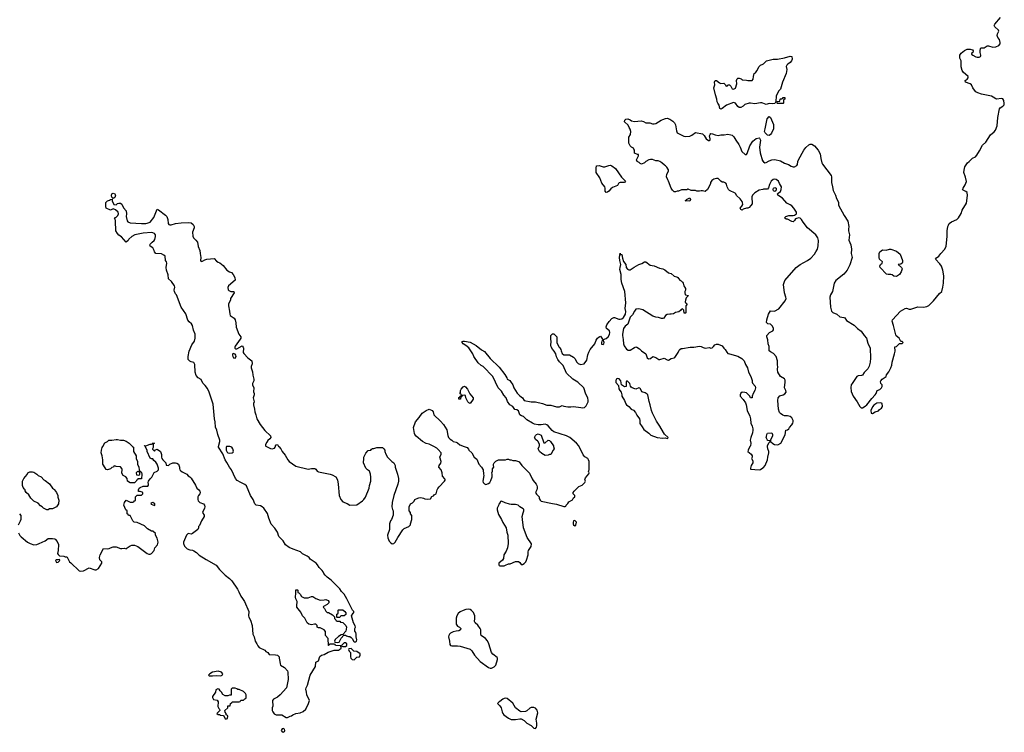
# Model space of a CAD drawing. Header units: inches. Extents: x 1793664 to 1898134, y 335751 to 468181.
# Tile 10 of 33: x 1859509 to 1873412, y 355962 to 366032. Entities that reach past the tile are written whole.
import ezdxf

# ---------------------------------------------------------------- set-up
doc = ezdxf.new("R2010")
doc.units = ezdxf.units.IN
doc.header["$MEASUREMENT"] = 0
for name, color, linetype in [('B8355', 7, 'Continuous'), ('B8365', 7, 'Continuous'), ('B8366', 7, 'Continuous'), ('B8375', 7, 'Continuous'), ('B8376', 7, 'Continuous')]:
    doc.layers.add(name, color=color, linetype=linetype)

msp = doc.modelspace()

# ---------------------------------------------------------------- linework, layer by layer
at = {"layer": 'B8355', "color": 6, "elevation": 200}
for points in [[(1860000, 359133), (1859970, 359118), (1859930, 359118), (1859910, 359108), (1859890, 359108), (1859846, 359130), (1859828, 359148), (1859803, 359163), (1859770, 359198), (1859710, 359228), (1859668, 359270), (1859640, 359320), (1859598, 359350), (1859588, 359372), (1859588, 359388), (1859576, 359396), (1859560, 359420), (1859549, 359450), (1859548, 359510), (1859568, 359550), (1859616, 359604), (1859626, 359630), (1859650, 359642), (1859690, 359645), (1859710, 359638), (1859752, 359610), (1859771, 359591), (1859810, 359571), (1859850, 359532), (1859870, 359522), (1859931, 359471), (1859971, 359411), (1860000, 359391)], [(1859508, 359048), (1859527, 359027), (1859524, 358970), (1859516, 358944), (1859488, 358890)], [(1859490, 358781), (1859510, 358744), (1859530, 358724), (1859621, 358650), (1859656, 358630), (1859710, 358610), (1859750, 358616), (1859786, 358630), (1859869, 358670), (1859910, 358701), (1859970, 358701), (1860000, 358694)]]:
    msp.add_lwpolyline(points, dxfattribs=at)
at = {"layer": 'B8365', "color": 6, "elevation": 200}
for points in [[(1860000, 358694), (1860011, 358691), (1860040, 358660), (1860057, 358617), (1860051, 358529), (1860042, 358490), (1860050, 358474), (1860070, 358454), (1860130, 358452), (1860150, 358442), (1860170, 358442), (1860177, 358437), (1860211, 358371), (1860230, 358358), (1860350, 358242), (1860370, 358238), (1860410, 358246), (1860490, 358285), (1860570, 358258), (1860590, 358258), (1860622, 358278), (1860669, 358350), (1860668, 358370), (1860640, 358400), (1860634, 358430), (1860644, 358470), (1860690, 358558), (1860743, 358557), (1860770, 358561), (1860790, 358571), (1860830, 358581), (1860870, 358581), (1860930, 358561), (1860950, 358558), (1860990, 358562), (1861010, 358554), (1861026, 358570), (1861070, 358598), (1861094, 358606), (1861130, 358607), (1861178, 358590), (1861310, 358491), (1861330, 358481), (1861350, 358481), (1861368, 358490), (1861408, 358530), (1861418, 358570), (1861454, 358610), (1861462, 358650), (1861450, 358706), (1861428, 358750), (1861426, 358770), (1861390, 358806), (1861370, 358806), (1861315, 358835), (1861270, 358878), (1861167, 358927), (1861126, 358930), (1861106, 358950), (1861070, 359026), (1861047, 359027), (1861042, 359042), (1861026, 359050), (1861026, 359090), (1861008, 359108), (1860978, 359170), (1860989, 359211), (1861010, 359242), (1861070, 359212), (1861107, 359213), (1861122, 359218), (1861130, 359234), (1861142, 359238), (1861146, 359250), (1861146, 359290), (1861167, 359313), (1861230, 359314), (1861246, 359330), (1861246, 359350), (1861236, 359356), (1861210, 359366), (1861187, 359367), (1861186, 359390), (1861198, 359410), (1861210, 359422), (1861250, 359438), (1861318, 359442), (1861327, 359453), (1861328, 359470), (1861322, 359490), (1861329, 359510), (1861350, 359542), (1861374, 359566), (1861409, 359631), (1861450, 359652), (1861468, 359670), (1861467, 359693), (1861448, 359750), (1861430, 359778), (1861403, 359803), (1861390, 359826), (1861370, 359828), (1861350, 359838), (1861309, 359929), (1861309, 359950), (1861287, 359993), (1861287, 360000)], [(1861104, 360000), (1861114, 359990), (1861118, 359978), (1861118, 359930), (1861154, 359870), (1861154, 359830), (1861172, 359790), (1861173, 359753), (1861192, 359710), (1861194, 359670), (1861198, 359658), (1861210, 359654), (1861218, 359638), (1861230, 359634), (1861234, 359610), (1861230, 359546), (1861190, 359546), (1861178, 359542), (1861174, 359530), (1861158, 359522), (1861154, 359510), (1861130, 359489), (1861070, 359488), (1861029, 359509), (1861026, 359550), (1861006, 359570), (1860969, 359589), (1860950, 359626), (1860954, 359674), (1860949, 359690), (1860930, 359715), (1860870, 359718), (1860850, 359726), (1860838, 359722), (1860833, 359707), (1860810, 359706), (1860793, 359687), (1860750, 359669), (1860730, 359678), (1860690, 359738), (1860685, 359750), (1860684, 359810), (1860675, 359870), (1860661, 359910), (1860664, 359950), (1860675, 359985), (1860682, 360000)], [(1861392, 360000), (1861392, 359988), (1861382, 359970), (1861384, 359964), (1861410, 359934), (1861427, 359953), (1861450, 359962), (1861498, 359930), (1861513, 359887), (1861512, 359850), (1861518, 359830), (1861530, 359812), (1861572, 359772), (1861578, 359738), (1861610, 359734), (1861628, 359752), (1861669, 359771), (1861709, 359771), (1861730, 359765), (1861751, 359750), (1861765, 359710), (1861765, 359690), (1861771, 359670), (1861780, 359660), (1861802, 359642), (1861870, 359611), (1861886, 359586), (1861910, 359571), (1861930, 359551), (1861993, 359453), (1862010, 359412), (1862038, 359390), (1862051, 359370), (1862055, 359350), (1862051, 359330), (1862032, 359310), (1862026, 359290), (1862025, 359250), (1862031, 359231), (1862051, 359211), (1862102, 359190), (1862118, 359170), (1862122, 359150), (1862118, 359130), (1862092, 359070), (1862112, 359030), (1862112, 359010), (1862078, 358950), (1862050, 358886), (1862032, 358868), (1862032, 358852), (1862022, 358830), (1861950, 358769), (1861930, 358764), (1861890, 358769), (1861866, 358750), (1861823, 358650), (1861821, 358630), (1861834, 358594), (1861874, 358554), (1861910, 358539), (1861950, 358535), (1861970, 358527), (1862005, 358505), (1862045, 358465), (1862144, 358404), (1862285, 358325), (1862330, 358263), (1862410, 358184), (1862470, 358137), (1862503, 358103), (1862583, 357983), (1862605, 357945), (1862630, 357885), (1862655, 357855), (1862681, 357810), (1862743, 357670), (1862741, 357610), (1862744, 357590), (1862770, 357545), (1862793, 357470), (1862802, 357350), (1862820, 357310), (1862833, 357250), (1862859, 357210), (1862870, 357185), (1862890, 357161), (1862970, 357122), (1862985, 357105), (1863012, 357090), (1863030, 357062), (1863123, 357057), (1863151, 357050), (1863171, 357030), (1863171, 357010), (1863184, 356964), (1863185, 356930), (1863192, 356910), (1863250, 356876), (1863291, 356830), (1863297, 356810), (1863302, 356710), (1863275, 356590), (1863187, 356490), (1863150, 356461), (1863092, 356430), (1863078, 356410), (1863082, 356330), (1863074, 356310), (1863074, 356270), (1863082, 356250), (1863102, 356222), (1863130, 356207), (1863170, 356211), (1863210, 356207), (1863270, 356172), (1863290, 356172), (1863330, 356192), (1863347, 356193), (1863366, 356210), (1863406, 356230), (1863470, 356238), (1863510, 356258), (1863548, 356290), (1863589, 356370), (1863599, 356410), (1863565, 356490), (1863561, 356530), (1863549, 356570), (1863553, 356590), (1863574, 356626), (1863610, 356770), (1863684, 356890), (1863689, 356951), (1863728, 356972), (1863749, 357031), (1863769, 357051), (1863810, 357062), (1863866, 357094), (1863909, 357111), (1863950, 357121), (1864010, 357125), (1864026, 357130), (1864046, 357150), (1864042, 357182), (1863970, 357188), (1863962, 357202), (1863950, 357206), (1863890, 357206), (1863878, 357202), (1863874, 357190), (1863869, 357189), (1863866, 357290), (1863828, 357330), (1863827, 357387), (1863808, 357410), (1863750, 357438), (1863730, 357438), (1863710, 357446), (1863708, 357470), (1863690, 357488), (1863670, 357489), (1863630, 357479), (1863590, 357489), (1863568, 357510), (1863534, 357574), (1863502, 357610), (1863478, 357658), (1863424, 357730), (1863422, 357770), (1863429, 357790), (1863429, 357810), (1863409, 357849), (1863404, 357870), (1863402, 357890), (1863408, 357910), (1863406, 357970), (1863410, 357974), (1863430, 357974), (1863434, 357970), (1863438, 357938), (1863450, 357934), (1863470, 357914), (1863490, 357882), (1863524, 357864), (1863584, 357864), (1863630, 357882), (1863650, 357882), (1863690, 357851), (1863750, 357831), (1863808, 357832), (1863830, 357838), (1863864, 357824), (1863872, 357812), (1863874, 357790), (1863850, 357766), (1863798, 357742), (1863794, 357730), (1863813, 357713), (1863830, 357674), (1863850, 357654), (1863870, 357654), (1863924, 357624), (1863953, 357593), (1863954, 357570), (1863973, 357553), (1863978, 357538), (1863990, 357534), (1864030, 357534), (1864038, 357518), (1864073, 357513), (1864114, 357470), (1864122, 357450), (1864114, 357390), (1864074, 357346), (1864050, 357338), (1864010, 357315), (1863965, 357275), (1863954, 357250), (1863958, 357238), (1863990, 357232), (1864022, 357238), (1864048, 357292), (1864086, 357334), (1864110, 357334), (1864124, 357324), (1864150, 357314), (1864170, 357314), (1864190, 357302), (1864202, 357290), (1864225, 357245), (1864230, 357242), (1864250, 357242), (1864266, 357250), (1864268, 357270), (1864259, 357310), (1864259, 357350), (1864253, 357373), (1864242, 357390), (1864242, 357430), (1864249, 357450), (1864248, 357468), (1864222, 357510), (1864195, 357610), (1864216, 357644), (1864226, 357650), (1864228, 357670), (1864208, 357690), (1864129, 357850), (1864090, 357914), (1864053, 357953), (1864029, 357990), (1863909, 358110), (1863852, 358152), (1863821, 358181), (1863804, 358204), (1863793, 358230), (1863779, 358250), (1863739, 358290), (1863714, 358330), (1863694, 358350), (1863609, 358409), (1863594, 358430), (1863570, 358449), (1863503, 358483), (1863472, 358512), (1863370, 358550), (1863315, 358575), (1863261, 358610), (1863229, 358670), (1863170, 358730), (1863147, 358790), (1863110, 358849), (1863062, 358902), (1863027, 358990), (1863010, 359054), (1862958, 359130), (1862934, 359150), (1862910, 359161), (1862850, 359170), (1862839, 359179), (1862830, 359190), (1862804, 359250), (1862767, 359307), (1862710, 359443), (1862690, 359464), (1862630, 359490), (1862581, 359521), (1862555, 359550), (1862501, 359670), (1862472, 359710), (1862436, 359776), (1862409, 359810), (1862375, 359895), (1862314, 359990), (1862317, 360000)], [(1862431, 360000), (1862430, 359999), (1862424, 359990), (1862426, 359950), (1862439, 359919), (1862450, 359910), (1862466, 359906), (1862510, 359909), (1862521, 359919), (1862526, 359934), (1862519, 359970), (1862506, 359990), (1862478, 360000)], [(1862993, 360000), (1863050, 359971), (1863074, 359966), (1863105, 359975), (1863117, 359990), (1863119, 360000)], [(1863166, 360000), (1863195, 359970), (1863216, 359930), (1863257, 359877), (1863296, 359810), (1863316, 359790), (1863410, 359723), (1863581, 359681), (1863630, 359691), (1863674, 359690), (1863690, 359682), (1863710, 359651), (1863730, 359641), (1863891, 359611), (1863920, 359600), (1863971, 359571), (1863995, 359530), (1864007, 359470), (1864021, 359310), (1864044, 359250), (1864070, 359219), (1864134, 359194), (1864172, 359172), (1864270, 359178), (1864349, 359231), (1864370, 359252), (1864394, 359286), (1864444, 359410), (1864449, 359451), (1864469, 359510), (1864469, 359569), (1864462, 359610), (1864448, 359650), (1864418, 359670), (1864395, 359695), (1864362, 359770), (1864362, 359790), (1864369, 359810), (1864368, 359850), (1864395, 359905), (1864430, 359942), (1864466, 359950), (1864476, 359964), (1864490, 359971), (1864510, 359971), (1864550, 359985), (1864630, 359985), (1864652, 359970), (1864665, 359950), (1864665, 359930), (1864678, 359890), (1864702, 359850), (1864762, 359790), (1864791, 359771), (1864811, 359731), (1864811, 359710), (1864845, 359610), (1864856, 359550), (1864856, 359510), (1864846, 359470), (1864790, 359306), (1864766, 359210), (1864765, 359150), (1864772, 359110), (1864782, 359090), (1864782, 359030), (1864758, 358970), (1864745, 358950), (1864731, 358910), (1864731, 358830), (1864703, 358750), (1864707, 358710), (1864725, 358665), (1864750, 358638), (1864770, 358626), (1864790, 358631), (1864812, 358648), (1864846, 358714), (1864918, 358822), (1864940, 358840), (1865006, 358870), (1865028, 358892), (1865028, 358908), (1865048, 358970), (1865047, 359027), (1865026, 359050), (1865026, 359070), (1865008, 359090), (1865008, 359150), (1865028, 359190), (1865055, 359205), (1865078, 359230), (1865088, 359250), (1865130, 359272), (1865147, 359273), (1865170, 359282), (1865193, 359273), (1865212, 359272), (1865230, 359262), (1865270, 359258), (1865310, 359262), (1865330, 359292), (1865350, 359302), (1865363, 359317), (1865390, 359334), (1865404, 359390), (1865413, 359407), (1865430, 359432), (1865508, 359510), (1865516, 359524), (1865518, 359530), (1865510, 359546), (1865480, 359580), (1865475, 359630), (1865462, 359670), (1865429, 359710), (1865430, 359734), (1865454, 359766), (1865462, 359790), (1865442, 359850), (1865462, 359890), (1865458, 359910), (1865420, 359960), (1865398, 359978), (1865356, 360000)], [(1865786, 360000), (1865825, 359985), (1865845, 359965), (1865851, 359950), (1865891, 359910), (1865925, 359850), (1865963, 359823), (1865990, 359752), (1866031, 359710), (1866051, 359671), (1866058, 359610), (1866065, 359590), (1866047, 359510), (1866051, 359490), (1866070, 359471), (1866090, 359466), (1866130, 359478), (1866146, 359494), (1866160, 359520), (1866179, 359570), (1866182, 359610), (1866178, 359630), (1866186, 359650), (1866187, 359687), (1866206, 359710), (1866198, 359730), (1866198, 359750), (1866208, 359770), (1866230, 359792), (1866269, 359811), (1866370, 359814), (1866390, 359822), (1866410, 359822), (1866430, 359812), (1866450, 359812), (1866470, 359805), (1866510, 359805), (1866550, 359791), (1866562, 359782), (1866601, 359730), (1866706, 359626), (1866743, 359543), (1866758, 359518), (1866801, 359470), (1866811, 359450), (1866817, 359430), (1866816, 359410), (1866810, 359386), (1866792, 359350), (1866805, 359325), (1866842, 359290), (1866844, 359264), (1866860, 359240), (1866872, 359230), (1867030, 359194), (1867090, 359187), (1867190, 359154), (1867210, 359154), (1867222, 359158), (1867226, 359170), (1867250, 359194), (1867263, 359217), (1867315, 359245), (1867330, 359274), (1867346, 359290), (1867346, 359310), (1867326, 359330), (1867326, 359350), (1867338, 359370), (1867403, 359437), (1867450, 359452), (1867488, 359490), (1867498, 359510), (1867488, 359530), (1867500, 359560), (1867547, 359613), (1867548, 359630), (1867542, 359650), (1867548, 359670), (1867549, 359790), (1867542, 359810), (1867529, 359829), (1867490, 359854), (1867463, 359883), (1867409, 360000)], [(1867048, 360000), (1867058, 359970), (1867042, 359950), (1867010, 359888), (1866990, 359888), (1866970, 359878), (1866930, 359875), (1866880, 359900), (1866848, 359930), (1866828, 359970), (1866843, 360000)], [(1869821, 360000), (1869796, 359950), (1869791, 359930), (1869838, 359890), (1869851, 359870), (1869851, 359849), (1869842, 359830), (1869860, 359800), (1869862, 359770), (1869838, 359730), (1869826, 359694), (1869830, 359682), (1869950, 359671), (1869970, 359677), (1870000, 359697)], [(1860000, 359391), (1860002, 359390), (1860030, 359352), (1860045, 359310), (1860046, 359286), (1860060, 359240), (1860058, 359190), (1860030, 359149), (1860000, 359133)]]:
    msp.add_lwpolyline(points, dxfattribs=at)
for points in [[(1861170, 359646), (1861154, 359630), (1861158, 359598), (1861190, 359594), (1861202, 359598), (1861206, 359610), (1861202, 359642)], [(1861390, 359208), (1861373, 359207), (1861362, 359198), (1861366, 359186), (1861410, 359165), (1861418, 359170), (1861418, 359190)], [(1866310, 359226), (1866298, 359222), (1866294, 359210), (1866273, 359187), (1866272, 359168), (1866252, 359130), (1866252, 359108), (1866270, 359042), (1866311, 358971), (1866330, 358925), (1866378, 358850), (1866388, 358790), (1866401, 358750), (1866407, 358630), (1866395, 358570), (1866378, 358522), (1866345, 358470), (1866340, 358420), (1866324, 358396), (1866274, 358350), (1866274, 358330), (1866278, 358318), (1866290, 358314), (1866350, 358314), (1866370, 358322), (1866410, 358342), (1866435, 358345), (1866510, 358378), (1866550, 358378), (1866570, 358362), (1866590, 358332), (1866610, 358332), (1866633, 358347), (1866655, 358370), (1866666, 358394), (1866689, 358470), (1866689, 358510), (1866695, 358530), (1866729, 358590), (1866734, 358626), (1866675, 358715), (1866625, 358850), (1866607, 358970), (1866605, 359010), (1866617, 359063), (1866629, 359090), (1866628, 359110), (1866620, 359120), (1866570, 359148), (1866546, 359170), (1866510, 359179), (1866450, 359179), (1866425, 359185), (1866363, 359203)], [(1867350, 358955), (1867330, 358948), (1867323, 358930), (1867323, 358910), (1867330, 358892), (1867350, 358878), (1867362, 358890), (1867369, 358930)], [(1860070, 358406), (1860050, 358398), (1860022, 358398), (1860014, 358390), (1860030, 358362), (1860050, 358365), (1860075, 358390)], [(1863990, 357586), (1863986, 357590), (1863986, 357630), (1864002, 357638), (1864006, 357650), (1864006, 357690), (1864010, 357694), (1864072, 357692), (1864102, 357670), (1864112, 357650), (1864112, 357628), (1864090, 357606), (1864050, 357606), (1864038, 357602), (1864030, 357586)], [(1865850, 357701), (1865810, 357698), (1865770, 357685), (1865730, 357665), (1865699, 357641), (1865680, 357610), (1865673, 357573), (1865670, 357510), (1865674, 357490), (1865690, 357464), (1865717, 357450), (1865738, 357430), (1865735, 357410), (1865710, 357395), (1865670, 357392), (1865630, 357382), (1865590, 357362), (1865579, 357350), (1865568, 357330), (1865566, 357310), (1865580, 357250), (1865584, 357204), (1865591, 357191), (1865610, 357183), (1865690, 357183), (1865730, 357178), (1865870, 357138), (1865895, 357115), (1865930, 357050), (1866010, 356961), (1866130, 356876), (1866150, 356869), (1866170, 356870), (1866207, 356887), (1866230, 356910), (1866258, 356990), (1866258, 357010), (1866250, 357021), (1866190, 357068), (1866171, 357090), (1866134, 357214), (1866113, 357253), (1866086, 357286), (1866026, 357330), (1866021, 357350), (1866021, 357410), (1866012, 357430), (1865976, 357476), (1865939, 357510), (1865932, 357530), (1865937, 357570), (1865936, 357610), (1865917, 357657), (1865890, 357685), (1865870, 357697)], [(1864110, 357226), (1864090, 357226), (1864054, 357190), (1864058, 357178), (1864070, 357174), (1864110, 357174), (1864126, 357190), (1864126, 357210)], [(1864190, 357146), (1864158, 357142), (1864154, 357130), (1864162, 357110), (1864182, 357090), (1864178, 357030), (1864185, 357010), (1864202, 356990), (1864230, 356985), (1864270, 357022), (1864306, 357030), (1864318, 357050), (1864315, 357070), (1864270, 357106), (1864227, 357107)], [(1862310, 356824), (1862230, 356813), (1862194, 356790), (1862174, 356770), (1862190, 356762), (1862230, 356758), (1862290, 356765), (1862350, 356762), (1862366, 356770), (1862378, 356790), (1862358, 356810)], [(1862550, 356586), (1862510, 356586), (1862494, 356570), (1862493, 356487), (1862470, 356486), (1862450, 356478), (1862410, 356478), (1862376, 356496), (1862358, 356530), (1862338, 356550), (1862326, 356570), (1862305, 356575), (1862278, 356562), (1862274, 356530), (1862231, 356470), (1862232, 356452), (1862245, 356425), (1862296, 356416), (1862311, 356391), (1862305, 356325), (1862320, 356300), (1862332, 356290), (1862334, 356270), (1862294, 356230), (1862310, 356214), (1862330, 356214), (1862345, 356205), (1862380, 356200), (1862393, 356193), (1862410, 356154), (1862430, 356154), (1862442, 356158), (1862446, 356190), (1862442, 356202), (1862426, 356210), (1862426, 356230), (1862408, 356248), (1862406, 356270), (1862446, 356310), (1862446, 356330), (1862450, 356334), (1862482, 356338), (1862486, 356370), (1862502, 356378), (1862507, 356393), (1862610, 356394), (1862622, 356398), (1862630, 356414), (1862670, 356414), (1862690, 356434), (1862702, 356438), (1862707, 356453), (1862708, 356490), (1862698, 356510), (1862670, 356538), (1862610, 356566), (1862590, 356566), (1862576, 356576)], [(1866370, 356446), (1866350, 356442), (1866330, 356430), (1866290, 356397), (1866274, 356390), (1866258, 356370), (1866290, 356337), (1866306, 356310), (1866314, 356290), (1866320, 356250), (1866329, 356230), (1866347, 356210), (1866410, 356160), (1866450, 356141), (1866510, 356144), (1866570, 356154), (1866590, 356152), (1866630, 356130), (1866670, 356090), (1866730, 356057), (1866770, 356022), (1866790, 356016), (1866805, 356035), (1866810, 356052), (1866812, 356090), (1866804, 356150), (1866824, 356236), (1866816, 356276), (1866790, 356305), (1866768, 356312), (1866730, 356312), (1866710, 356301), (1866670, 356264), (1866650, 356257), (1866590, 356252), (1866570, 356261), (1866510, 356310), (1866470, 356376), (1866390, 356438)], [(1863230, 356018), (1863214, 356010), (1863202, 355990), (1863214, 355970), (1863230, 355962), (1863250, 355974), (1863255, 355990), (1863250, 356006)]]:
    msp.add_lwpolyline(points, close=True, dxfattribs=at)
at = {"layer": 'B8366', "color": 6, "elevation": 200}
for points in [[(1870000, 364852), (1869990, 364856), (1869970, 364857), (1869890, 364844), (1869830, 364854), (1869810, 364852), (1869750, 364834), (1869725, 364810), (1869690, 364791), (1869670, 364793), (1869650, 364805), (1869614, 364854), (1869590, 364861), (1869490, 364825), (1869430, 364775), (1869410, 364768), (1869397, 364777), (1869385, 364825), (1869367, 364850), (1869359, 364870), (1869354, 364910), (1869333, 364970), (1869312, 365068), (1869323, 365110), (1869321, 365150), (1869330, 365171), (1869350, 365172), (1869390, 365138), (1869410, 365132), (1869450, 365134), (1869473, 365113), (1869478, 365098), (1869490, 365094), (1869502, 365098), (1869508, 365112), (1869530, 365112), (1869550, 365094), (1869570, 365054), (1869590, 365052), (1869614, 365066), (1869634, 365126), (1869629, 365171), (1869642, 365198), (1869650, 365205), (1869670, 365205), (1869696, 365196), (1869710, 365182), (1869720, 365180), (1869770, 365178), (1869790, 365172), (1869850, 365174), (1869867, 365193), (1869869, 365230), (1869882, 365270), (1869898, 365282), (1869919, 365310), (1869950, 365370), (1869970, 365391), (1870000, 365402)], [(1870000, 363634), (1869950, 363623), (1869890, 363584), (1869855, 363550), (1869846, 363530), (1869851, 363430), (1869835, 363405), (1869810, 363378), (1869791, 363369), (1869770, 363369), (1869726, 363354), (1869710, 363338), (1869690, 363348), (1869682, 363370), (1869705, 363395), (1869719, 363421), (1869717, 363450), (1869710, 363462), (1869680, 363500), (1869630, 363548), (1869622, 363570), (1869610, 363582), (1869530, 363618), (1869518, 363630), (1869498, 363670), (1869490, 363706), (1869480, 363720), (1869450, 363738), (1869430, 363738), (1869410, 363749), (1869370, 363788), (1869350, 363789), (1869310, 363778), (1869280, 363760), (1869262, 363730), (1869262, 363710), (1869222, 363630), (1869190, 363606), (1869150, 363615), (1869130, 363615), (1869108, 363608), (1869070, 363608), (1869050, 363618), (1868990, 363618), (1868950, 363638), (1868942, 363638), (1868927, 363627), (1868853, 363627), (1868812, 363608), (1868793, 363607), (1868770, 363598), (1868750, 363598), (1868725, 363625), (1868709, 363649), (1868672, 363752), (1868659, 363770), (1868642, 363810), (1868648, 363850), (1868668, 363890), (1868668, 363910), (1868648, 363948), (1868628, 363968), (1868615, 363975), (1868578, 364010), (1868546, 364030), (1868524, 364036), (1868490, 364038), (1868444, 364056), (1868416, 364056), (1868391, 364049), (1868350, 364028), (1868331, 364009), (1868290, 363989), (1868270, 363998), (1868255, 364015), (1868228, 364030), (1868218, 364050), (1868248, 364110), (1868246, 364126), (1868234, 364126), (1868190, 364146), (1868189, 364190), (1868183, 364203), (1868175, 364215), (1868148, 364230), (1868128, 364250), (1868109, 364289), (1868108, 364370), (1868134, 364410), (1868139, 364450), (1868130, 364486), (1868115, 364510), (1868103, 364543), (1868049, 364590), (1868055, 364610), (1868070, 364625), (1868094, 364630), (1868130, 364618), (1868150, 364602), (1868191, 364591), (1868282, 364602), (1868315, 364595), (1868350, 364574), (1868407, 364573), (1868442, 364562), (1868470, 364561), (1868493, 364567), (1868566, 364614), (1868590, 364619), (1868630, 364636), (1868650, 364639), (1868690, 364625), (1868730, 364598), (1868754, 364574), (1868768, 364548), (1868781, 364461), (1868795, 364435), (1868810, 364424), (1868885, 364385), (1868910, 364379), (1868972, 364388), (1868999, 364401), (1869050, 364438), (1869150, 364419), (1869176, 364397), (1869200, 364350), (1869234, 364326), (1869250, 364324), (1869258, 364330), (1869258, 364350), (1869250, 364390), (1869257, 364410), (1869270, 364421), (1869290, 364420), (1869330, 364404), (1869370, 364397), (1869410, 364405), (1869456, 364404), (1869510, 364416), (1869550, 364406), (1869570, 364398), (1869594, 364374), (1869619, 364330), (1869663, 364270), (1869684, 364230), (1869704, 364170), (1869753, 364127), (1869770, 364126), (1869781, 364139), (1869820, 364250), (1869863, 364317), (1869910, 364351), (1869950, 364361), (1869957, 364357), (1869968, 364330), (1869956, 364230), (1869963, 364150), (1869998, 364038), (1870000, 364035)], [(1862317, 360000), (1862337, 360070), (1862336, 360090), (1862308, 360170), (1862293, 360233), (1862275, 360275), (1862270, 360350), (1862261, 360390), (1862239, 360599), (1862182, 360770), (1862159, 360819), (1862130, 360861), (1862097, 360897), (1862070, 360949), (1862030, 360969), (1862002, 361002), (1861987, 361050), (1861980, 361160), (1861970, 361189), (1861930, 361196), (1861910, 361205), (1861890, 361230), (1861888, 361270), (1861904, 361350), (1861941, 361439), (1861975, 361490), (1861987, 361530), (1861985, 361590), (1861965, 361645), (1861950, 361709), (1861935, 361735), (1861902, 361762), (1861885, 361785), (1861853, 361873), (1861791, 361970), (1861725, 362145), (1861710, 362159), (1861695, 362190), (1861692, 362210), (1861699, 362250), (1861694, 362270), (1861651, 362331), (1861612, 362372), (1861604, 362424), (1861582, 362490), (1861576, 362530), (1861585, 362590), (1861581, 362610), (1861569, 362630), (1861561, 362690), (1861544, 362704), (1861510, 362721), (1861429, 362729), (1861414, 362750), (1861409, 362770), (1861389, 362809), (1861349, 362830), (1861345, 362850), (1861350, 362859), (1861378, 362890), (1861408, 362912), (1861415, 362925), (1861427, 362970), (1861426, 362990), (1861412, 363012), (1861390, 363022), (1861370, 363025), (1861250, 363013), (1861134, 362990), (1861090, 362968), (1861052, 362930), (1861042, 362910), (1861010, 362886), (1860945, 362965), (1860910, 362989), (1860890, 363010), (1860866, 363050), (1860863, 363183), (1860856, 363216), (1860848, 363230), (1860870, 363242), (1860894, 363266), (1860902, 363290), (1860898, 363310), (1860863, 363343), (1860830, 363358), (1860790, 363338), (1860730, 363366), (1860724, 363390), (1860724, 363450), (1860748, 363470), (1860779, 363481), (1860790, 363491), (1860814, 363494), (1860814, 363470), (1860838, 363418), (1860870, 363414), (1860888, 363432), (1860910, 363438), (1860930, 363438), (1860950, 363425), (1860973, 363373), (1861012, 363330), (1861016, 363290), (1861014, 363250), (1861025, 363190), (1861035, 363175), (1861070, 363163), (1861231, 363151), (1861289, 363151), (1861310, 363154), (1861349, 363170), (1861404, 363236), (1861450, 363355), (1861470, 363347), (1861570, 363268), (1861586, 363250), (1861602, 363210), (1861607, 363150), (1861617, 363137), (1861630, 363131), (1861650, 363131), (1861710, 363151), (1861790, 363162), (1861890, 363168), (1861930, 363163), (1861958, 363138), (1861971, 363110), (1861971, 363090), (1861950, 363030), (1861953, 362973), (1861961, 362950), (1861997, 362917), (1862019, 362890), (1862029, 362829), (1862052, 362770), (1862055, 362730), (1862068, 362670), (1862063, 362630), (1862070, 362616), (1862090, 362619), (1862122, 362638), (1862153, 362647), (1862255, 362655), (1862290, 362620), (1862310, 362607), (1862337, 362597), (1862380, 362560), (1862435, 362490), (1862470, 362469), (1862499, 362459), (1862525, 362430), (1862547, 362390), (1862551, 362350), (1862457, 362270), (1862447, 362247), (1862454, 362214), (1862463, 362203), (1862490, 362193), (1862532, 362192), (1862538, 362170), (1862485, 362090), (1862485, 362070), (1862465, 362035), (1862457, 362010), (1862456, 361990), (1862472, 361912), (1862474, 361870), (1862483, 361850), (1862535, 361815), (1862550, 361790), (1862561, 361750), (1862565, 361685), (1862605, 361590), (1862631, 361550), (1862631, 361530), (1862623, 361517), (1862550, 361419), (1862546, 361410), (1862548, 361390), (1862563, 361383), (1862577, 361383), (1862650, 361425), (1862664, 361404), (1862668, 361390), (1862666, 361330), (1862675, 361315), (1862730, 361255), (1862786, 361210), (1862791, 361170), (1862778, 361130), (1862778, 361110), (1862795, 361055), (1862801, 361010), (1862816, 360950), (1862816, 360930), (1862796, 360890), (1862796, 360870), (1862815, 360830), (1862811, 360771), (1862819, 360750), (1862819, 360730), (1862807, 360690), (1862817, 360650), (1862819, 360630), (1862811, 360610), (1862811, 360590), (1862825, 360530), (1862827, 360490), (1862845, 360450), (1862859, 360390), (1862905, 360310), (1862969, 360229), (1863051, 360150), (1863057, 360130), (1863042, 360110), (1863014, 360086), (1862998, 360062), (1862981, 360030), (1862979, 360010), (1862985, 360005), (1862993, 360000)], [(1867409, 360000), (1867404, 360010), (1867370, 360049), (1867275, 360130), (1867230, 360153), (1867049, 360209), (1867026, 360226), (1866970, 360294), (1866950, 360309), (1866930, 360316), (1866870, 360305), (1866830, 360305), (1866778, 360318), (1866749, 360329), (1866670, 360378), (1866623, 360423), (1866594, 360434), (1866569, 360449), (1866559, 360490), (1866550, 360504), (1866530, 360517), (1866502, 360522), (1866470, 360564), (1866429, 360589), (1866395, 360635), (1866376, 360690), (1866345, 360725), (1866310, 360783), (1866264, 360830), (1866189, 360990), (1866055, 361130), (1866026, 361146), (1865985, 361185), (1865921, 361270), (1865909, 361310), (1865853, 361393), (1865810, 361426), (1865769, 361450), (1865755, 361470), (1865758, 361482), (1865770, 361491), (1865790, 361491), (1865870, 361473), (1865955, 361430), (1866028, 361368), (1866070, 361341), (1866150, 361242), (1866281, 361121), (1866359, 361019), (1866386, 360970), (1866390, 360954), (1866430, 360932), (1866440, 360920), (1866470, 360872), (1866486, 360830), (1866533, 360753), (1866570, 360716), (1866611, 360690), (1866631, 360651), (1866730, 360631), (1866790, 360631), (1866890, 360607), (1866950, 360587), (1867010, 360583), (1867090, 360561), (1867130, 360561), (1867170, 360582), (1867191, 360571), (1867250, 360561), (1867290, 360559), (1867330, 360566), (1867431, 360551), (1867450, 360545), (1867486, 360550), (1867510, 360574), (1867538, 360630), (1867538, 360650), (1867529, 360690), (1867502, 360742), (1867473, 360830), (1867389, 360910), (1867318, 360950), (1867230, 361038), (1867183, 361143), (1867130, 361198), (1867108, 361230), (1867090, 361266), (1867078, 361310), (1867058, 361350), (1867030, 361378), (1867014, 361410), (1867009, 361430), (1867014, 361490), (1867009, 361511), (1867008, 361570), (1867030, 361594), (1867050, 361594), (1867092, 361552), (1867092, 361470), (1867122, 361410), (1867137, 361397), (1867152, 361372), (1867153, 361353), (1867170, 361314), (1867190, 361294), (1867270, 361294), (1867330, 361262), (1867350, 361242), (1867378, 361190), (1867394, 361174), (1867430, 361159), (1867478, 361170), (1867518, 361222), (1867530, 361294), (1867546, 361334), (1867564, 361370), (1867629, 361451), (1867650, 361502), (1867669, 361531), (1867690, 361551), (1867710, 361562), (1867737, 361517), (1867751, 361511), (1867790, 361528), (1867818, 361550), (1867838, 361582), (1867844, 361610), (1867835, 361635), (1867797, 361670), (1867792, 361690), (1867800, 361720), (1867832, 361768), (1867870, 361810), (1867897, 361823), (1867910, 361824), (1867970, 361801), (1867990, 361799), (1868010, 361803), (1868037, 361823), (1868065, 361870), (1868067, 361907), (1868058, 361950), (1868069, 362030), (1868052, 362190), (1868010, 362310), (1868002, 362362), (1868001, 362430), (1867984, 362504), (1867986, 362530), (1867997, 362570), (1867983, 362630), (1867979, 362670), (1867990, 362734), (1867994, 362714), (1868010, 362712), (1868020, 362660), (1868034, 362614), (1868067, 362570), (1868074, 362530), (1868090, 362507), (1868110, 362497), (1868130, 362497), (1868185, 362535), (1868250, 362570), (1868295, 362585), (1868330, 362608), (1868350, 362610), (1868410, 362565), (1868470, 362552), (1868542, 362522), (1868592, 362512), (1868618, 362498), (1868670, 362456), (1868707, 362447), (1868750, 362407), (1868790, 362398), (1868802, 362390), (1868830, 362352), (1868850, 362342), (1868870, 362322), (1868878, 362310), (1868885, 362270), (1868911, 362231), (1868911, 362210), (1868901, 362190), (1868899, 362170), (1868905, 362150), (1868910, 362145), (1868952, 362132), (1868920, 362100), (1868908, 362070), (1868906, 362046), (1868911, 362031), (1868914, 362030), (1868932, 362010), (1868913, 361987), (1868914, 361890), (1868910, 361886), (1868890, 361886), (1868887, 361927), (1868870, 361946), (1868850, 361938), (1868839, 361921), (1868815, 361905), (1868770, 361893), (1868743, 361877), (1868710, 361870), (1868690, 361871), (1868650, 361865), (1868626, 361850), (1868604, 361816), (1868590, 361809), (1868571, 361809), (1868530, 361822), (1868490, 361828), (1868450, 361844), (1868310, 361932), (1868250, 361947), (1868210, 361939), (1868190, 361914), (1868160, 361860), (1868131, 361830), (1868098, 361730), (1868057, 361703), (1868036, 361670), (1868019, 361590), (1868019, 361570), (1868032, 361512), (1868034, 361450), (1868043, 361423), (1868075, 361375), (1868100, 361360), (1868130, 361361), (1868190, 361400), (1868210, 361407), (1868224, 361404), (1868261, 361381), (1868290, 361351), (1868352, 361312), (1868370, 361252), (1868390, 361241), (1868417, 361243), (1868450, 361272), (1868490, 361256), (1868532, 361232), (1868550, 361231), (1868610, 361251), (1868650, 361225), (1868670, 361221), (1868710, 361245), (1868750, 361252), (1868760, 361260), (1868809, 361331), (1868820, 361360), (1868830, 361372), (1868850, 361385), (1868870, 361385), (1868975, 361405), (1869030, 361406), (1869110, 361419), (1869130, 361416), (1869160, 361400), (1869190, 361391), (1869250, 361398), (1869270, 361392), (1869287, 361393), (1869308, 361412), (1869325, 361435), (1869350, 361445), (1869370, 361445), (1869430, 361422), (1869450, 361392), (1869471, 361371), (1869492, 361332), (1869510, 361314), (1869530, 361312), (1869650, 361275), (1869706, 361246), (1869738, 361210), (1869757, 361157), (1869785, 361110), (1869801, 361050), (1869831, 360990), (1869851, 360931), (1869851, 360910), (1869857, 360897), (1869895, 360855), (1869901, 360830), (1869891, 360790), (1869867, 360750), (1869851, 360710), (1869850, 360686), (1869830, 360688), (1869818, 360710), (1869795, 360735), (1869770, 360757), (1869750, 360766), (1869710, 360769), (1869690, 360755), (1869681, 360730), (1869683, 360710), (1869725, 360665), (1869756, 360616), (1869767, 360590), (1869779, 360510), (1869819, 360430), (1869827, 360393), (1869831, 360330), (1869851, 360290), (1869861, 360250), (1869863, 360230), (1869855, 360195), (1869831, 360130), (1869823, 360090), (1869831, 360050), (1869826, 360010), (1869821, 360000)], [(1865356, 360000), (1865290, 360034), (1865250, 360044), (1865195, 360070), (1865106, 360146), (1865089, 360170), (1865085, 360185), (1865069, 360270), (1865099, 360350), (1865149, 360411), (1865190, 360471), (1865250, 360511), (1865290, 360526), (1865331, 360510), (1865345, 360490), (1865358, 360450), (1865450, 360358), (1865491, 360310), (1865538, 360238), (1865555, 360155), (1865566, 360126), (1865585, 360105), (1865612, 360090), (1865630, 360072), (1865670, 360062), (1865690, 360051), (1865723, 360023), (1865786, 360000)], [(1860682, 360000), (1860710, 360052), (1860748, 360072), (1860766, 360090), (1860810, 360091), (1860870, 360101), (1860890, 360101), (1860931, 360091), (1860974, 360090), (1861014, 360074), (1861054, 360050), (1861104, 360000)], [(1866843, 360000), (1866848, 360010), (1866848, 360030), (1866828, 360070), (1866820, 360080), (1866796, 360096), (1866778, 360130), (1866790, 360154), (1866806, 360170), (1866830, 360178), (1866870, 360162), (1866910, 360054), (1866930, 360052), (1866970, 360091), (1866990, 360085), (1867005, 360070), (1867045, 360010), (1867048, 360000)], [(1861287, 360000), (1861287, 360007), (1861268, 360010), (1861270, 360014), (1861290, 360012), (1861352, 360032), (1861368, 360032), (1861382, 360038), (1861390, 360051), (1861412, 360050), (1861398, 360042), (1861393, 360027), (1861392, 360000)], [(1862478, 360000), (1862470, 360003), (1862437, 360003), (1862431, 360000)], [(1863119, 360000), (1863121, 360010), (1863130, 360026), (1863150, 360031), (1863163, 360003), (1863166, 360000)]]:
    msp.add_lwpolyline(points, dxfattribs=at)
for points in [[(1868051, 363730), (1867990, 363732), (1867973, 363727), (1867963, 363717), (1867950, 363690), (1867881, 363659), (1867857, 363643), (1867830, 363607), (1867810, 363593), (1867790, 363590), (1867778, 363610), (1867778, 363650), (1867772, 363672), (1867730, 363723), (1867699, 363798), (1867650, 363870), (1867647, 363933), (1867654, 363966), (1867690, 363970), (1867750, 363951), (1867770, 363950), (1867830, 363972), (1867850, 363974), (1867870, 363966), (1867920, 363930), (1868006, 363806), (1868065, 363750)], [(1860830, 363506), (1860810, 363526), (1860806, 363546), (1860809, 363571), (1860830, 363581), (1860850, 363571), (1860861, 363550), (1860850, 363518)], [(1868970, 363468), (1868906, 363470), (1868922, 363478), (1868926, 363490), (1868970, 363514), (1868982, 363490)], [(1867750, 361506), (1867730, 361488), (1867723, 361470), (1867725, 361445), (1867750, 361444), (1867756, 361450), (1867760, 361470)], [(1862525, 361315), (1862513, 361307), (1862512, 361290), (1862519, 361270), (1862530, 361255), (1862550, 361249), (1862565, 361270), (1862563, 361290), (1862550, 361306)], [(1867950, 360962), (1867932, 360950), (1867926, 360930), (1867927, 360907), (1867962, 360862), (1867970, 360814), (1867982, 360790), (1868002, 360770), (1868011, 360730), (1868011, 360710), (1868051, 360651), (1868070, 360602), (1868078, 360590), (1868108, 360568), (1868145, 360530), (1868174, 360514), (1868203, 360483), (1868223, 360443), (1868259, 360390), (1868264, 360370), (1868264, 360324), (1868300, 360280), (1868320, 360240), (1868391, 360191), (1868422, 360162), (1868508, 360128), (1868590, 360118), (1868630, 360122), (1868650, 360114), (1868662, 360118), (1868666, 360130), (1868616, 360176), (1868600, 360200), (1868550, 360288), (1868499, 360359), (1868446, 360470), (1868429, 360510), (1868413, 360590), (1868396, 360636), (1868379, 360730), (1868370, 360742), (1868340, 360760), (1868294, 360774), (1868275, 360815), (1868265, 360825), (1868250, 360829), (1868210, 360813), (1868194, 360814), (1868158, 360830), (1868141, 360841), (1868133, 360853), (1868125, 360890), (1868090, 360925), (1868078, 360922), (1868071, 360909), (1868072, 360848), (1868050, 360846), (1868006, 360870), (1867998, 360930), (1867975, 360955)], [(1865870, 360608), (1865850, 360618), (1865838, 360630), (1865808, 360690), (1865802, 360722), (1865790, 360726), (1865758, 360722), (1865752, 360708), (1865738, 360702), (1865731, 360669), (1865708, 360668), (1865708, 360692), (1865722, 360698), (1865727, 360713), (1865742, 360718), (1865746, 360730), (1865726, 360750), (1865735, 360765), (1865735, 360790), (1865742, 360810), (1865770, 360842), (1865788, 360852), (1865804, 360844), (1865832, 360810), (1865864, 360744), (1865912, 360690), (1865914, 360670)]]:
    msp.add_lwpolyline(points, close=True, dxfattribs=at)
at = {"layer": 'B8375', "color": 6, "elevation": 200}
msp.add_lwpolyline([(1870000, 359697), (1870010, 359704), (1870036, 359730), (1870069, 359810), (1870073, 359850), (1870089, 359910), (1870089, 359930), (1870074, 359970), (1870070, 360000)], dxfattribs=at)
at = {"layer": 'B8376', "color": 6, "elevation": 200}
for points in [[(1870000, 364035), (1870010, 364021), (1870030, 364008), (1870050, 364014), (1870090, 364037), (1870130, 364051), (1870170, 364056), (1870250, 364039), (1870310, 364005), (1870366, 363986), (1870403, 363963), (1870430, 363953), (1870450, 363953), (1870481, 363970), (1870490, 363985), (1870497, 364030), (1870505, 364050), (1870581, 364190), (1870610, 364226), (1870650, 364261), (1870670, 364271), (1870694, 364274), (1870731, 364251), (1870786, 364190), (1870810, 364134), (1870819, 364070), (1870836, 364010), (1870846, 363990), (1870968, 363828), (1870973, 363810), (1870970, 363730), (1870988, 363670), (1870997, 363617), (1871028, 363550), (1871043, 363503), (1871070, 363451), (1871071, 363410), (1871150, 363263), (1871203, 363183), (1871219, 363110), (1871210, 363070), (1871210, 363050), (1871224, 362990), (1871216, 362916), (1871244, 362850), (1871252, 362788), (1871249, 362730), (1871263, 362670), (1871232, 362568), (1871192, 362490), (1871145, 362435), (1871035, 362345), (1871010, 362310), (1870988, 362190), (1870958, 362142), (1870950, 362110), (1870957, 361970), (1870966, 361930), (1870973, 361913), (1870993, 361893), (1871045, 361870), (1871090, 361834), (1871145, 361825), (1871159, 361819), (1871182, 361782), (1871294, 361714), (1871338, 361670), (1871390, 361631), (1871431, 361571), (1871465, 361530), (1871483, 361463), (1871518, 361390), (1871521, 361250), (1871518, 361190), (1871505, 361135), (1871484, 361096), (1871432, 361048), (1871411, 361009), (1871397, 361003), (1871350, 360998), (1871330, 360988), (1871262, 360890), (1871250, 360870), (1871244, 360836), (1871250, 360778), (1871278, 360710), (1871333, 360633), (1871370, 360564), (1871390, 360546), (1871410, 360547), (1871449, 360570), (1871471, 360589), (1871540, 360680), (1871589, 360730), (1871602, 360750), (1871618, 360790), (1871653, 360807), (1871678, 360830), (1871688, 360850), (1871688, 360870), (1871669, 360889), (1871663, 360917), (1871668, 360930), (1871688, 360950), (1871742, 360990), (1871750, 361012), (1871782, 361058), (1871810, 361112), (1871824, 361150), (1871829, 361190), (1871862, 361310), (1871869, 361350), (1871868, 361410), (1871890, 361414), (1871930, 361454), (1871970, 361454), (1871986, 361470), (1871970, 361486), (1871950, 361486), (1871928, 361530), (1871885, 361565), (1871878, 361578), (1871849, 361710), (1871827, 361770), (1871833, 361790), (1871946, 361914), (1872010, 361951), (1872030, 361955), (1872070, 361941), (1872090, 361941), (1872190, 361973), (1872270, 361971), (1872319, 361981), (1872346, 361994), (1872410, 362058), (1872496, 362164), (1872530, 362192), (1872546, 362250), (1872555, 362310), (1872556, 362410), (1872546, 362490), (1872524, 362550), (1872503, 362583), (1872441, 362650), (1872453, 362667), (1872487, 362690), (1872516, 362730), (1872570, 362787), (1872590, 362830), (1872607, 362970), (1872607, 363050), (1872614, 363110), (1872622, 363130), (1872635, 363150), (1872665, 363175), (1872742, 363210), (1872764, 363230), (1872805, 363295), (1872819, 363341), (1872879, 363441), (1872892, 363548), (1872889, 363589), (1872870, 363604), (1872830, 363622), (1872824, 363630), (1872829, 363650), (1872861, 363699), (1872876, 363744), (1872866, 363806), (1872841, 363870), (1872844, 363904), (1872857, 363950), (1872893, 364007), (1872914, 364030), (1872965, 364075), (1873004, 364096), (1873024, 364116), (1873063, 364177), (1873102, 364258), (1873150, 364302), (1873215, 364405), (1873270, 364446), (1873287, 364470), (1873310, 364530), (1873319, 364650), (1873342, 364770), (1873354, 364786), (1873389, 364810), (1873410, 364830), (1873412, 364848), (1873405, 364890), (1873390, 364914), (1873370, 364916), (1873308, 364908), (1873292, 364912), (1873257, 364937), (1873230, 364950), (1873182, 364962), (1873090, 364977), (1873036, 364996), (1873012, 365012), (1872990, 365037), (1872967, 365070), (1872949, 365110), (1872930, 365125), (1872862, 365150), (1872861, 365170), (1872888, 365192), (1872902, 365210), (1872901, 365230), (1872832, 365290), (1872815, 365315), (1872805, 365365), (1872801, 365450), (1872783, 365490), (1872786, 365530), (1872802, 365558), (1872850, 365595), (1872886, 365614), (1872930, 365616), (1872965, 365605), (1872974, 365590), (1872967, 365570), (1872947, 365553), (1872950, 365544), (1872967, 365530), (1873008, 365508), (1873030, 365503), (1873056, 365504), (1873077, 365510), (1873080, 365520), (1873082, 365530), (1873069, 365569), (1873069, 365591), (1873076, 365624), (1873085, 365635), (1873130, 365635), (1873170, 365661), (1873190, 365663), (1873250, 365644), (1873292, 365648), (1873334, 365666), (1873353, 365690), (1873355, 365710), (1873344, 365750), (1873322, 365782), (1873312, 365810), (1873314, 365830), (1873333, 365870), (1873330, 365882), (1873279, 365930), (1873269, 365950), (1873279, 365970), (1873358, 366062)], [(1870000, 365402), (1870010, 365406), (1870054, 365450), (1870150, 365475), (1870210, 365476), (1870310, 365493), (1870390, 365518), (1870412, 365512), (1870416, 365476), (1870408, 365450), (1870390, 365425), (1870355, 365405), (1870339, 365390), (1870334, 365370), (1870340, 365330), (1870331, 365270), (1870280, 365150), (1870254, 365050), (1870230, 365028), (1870210, 364995), (1870192, 364952), (1870185, 364875), (1870172, 364848), (1870139, 364841), (1870090, 364845), (1870050, 364832), (1870000, 364852)], [(1870070, 360000), (1870069, 360010), (1870088, 360052), (1870106, 360070), (1870102, 360082), (1870070, 360086), (1870066, 360090), (1870048, 360128), (1870056, 360144), (1870058, 360170), (1870066, 360190), (1870130, 360192), (1870138, 360170), (1870138, 360150), (1870112, 360090), (1870112, 360070), (1870142, 360042), (1870167, 360027), (1870216, 360024), (1870258, 360050), (1870316, 360164), (1870328, 360230), (1870350, 360234), (1870368, 360252), (1870378, 360270), (1870410, 360305), (1870425, 360330), (1870432, 360350), (1870429, 360370), (1870410, 360404), (1870390, 360424), (1870350, 360434), (1870310, 360435), (1870285, 360445), (1870250, 360468), (1870240, 360480), (1870222, 360530), (1870213, 360650), (1870219, 360690), (1870244, 360716), (1870290, 360731), (1870314, 360746), (1870333, 360770), (1870329, 360790), (1870309, 360830), (1870319, 360910), (1870318, 360938), (1870310, 360958), (1870250, 360988), (1870215, 361050), (1870209, 361090), (1870214, 361130), (1870209, 361150), (1870209, 361209), (1870189, 361270), (1870153, 361313), (1870110, 361339), (1870094, 361354), (1870092, 361412), (1870079, 361450), (1870072, 361510), (1870060, 361550), (1870060, 361570), (1870098, 361610), (1870144, 361636), (1870152, 361648), (1870154, 361670), (1870140, 361700), (1870121, 361721), (1870110, 361728), (1870074, 361734), (1870062, 361742), (1870055, 361755), (1870057, 361790), (1870081, 361870), (1870110, 361918), (1870168, 361912), (1870230, 361947), (1870320, 362060), (1870330, 362090), (1870329, 362110), (1870309, 362170), (1870296, 362290), (1870314, 362346), (1870471, 362529), (1870530, 362570), (1870635, 362630), (1870678, 362662), (1870730, 362718), (1870751, 362749), (1870773, 362790), (1870785, 362835), (1870790, 362910), (1870779, 362950), (1870750, 362992), (1870635, 363090), (1870571, 363170), (1870549, 363209), (1870530, 363227), (1870510, 363231), (1870477, 363223), (1870464, 363216), (1870450, 363193), (1870430, 363176), (1870410, 363181), (1870350, 363214), (1870330, 363215), (1870306, 363230), (1870328, 363250), (1870370, 363265), (1870430, 363266), (1870450, 363270), (1870477, 363290), (1870478, 363310), (1870439, 363370), (1870410, 363401), (1870390, 363416), (1870339, 363439), (1870281, 363510), (1870214, 363550), (1870209, 363570), (1870218, 363582), (1870250, 363605), (1870262, 363630), (1870267, 363670), (1870237, 363717), (1870224, 363750), (1870190, 363774), (1870170, 363778), (1870150, 363773), (1870118, 363750), (1870096, 363704), (1870083, 363657), (1870070, 363639), (1870010, 363636), (1870000, 363634)]]:
    msp.add_lwpolyline(points, dxfattribs=at)
for points in [[(1870210, 364846), (1870206, 364850), (1870206, 364870), (1870210, 364874), (1870242, 364878), (1870246, 364910), (1870250, 364914), (1870270, 364914), (1870282, 364918), (1870290, 364934), (1870310, 364934), (1870314, 364930), (1870314, 364910), (1870298, 364902), (1870294, 364890), (1870294, 364850), (1870290, 364846)], [(1870090, 364395), (1870070, 364402), (1870034, 364434), (1870028, 364450), (1870029, 364469), (1870037, 364490), (1870064, 364630), (1870090, 364662), (1870111, 364651), (1870151, 364550), (1870152, 364490), (1870125, 364430), (1870110, 364409)], [(1870170, 363605), (1870155, 363615), (1870147, 363630), (1870153, 363650), (1870170, 363659), (1870190, 363650), (1870192, 363630), (1870185, 363615)], [(1871890, 362404), (1871850, 362409), (1871830, 362424), (1871810, 362429), (1871770, 362429), (1871750, 362438), (1871659, 362530), (1871654, 362550), (1871658, 362562), (1871666, 362574), (1871688, 362590), (1871693, 362610), (1871649, 362650), (1871644, 362670), (1871645, 362730), (1871655, 362750), (1871690, 362778), (1871743, 362777), (1871790, 362791), (1871810, 362791), (1871890, 362762), (1871940, 362720), (1871975, 362630), (1871975, 362605), (1871970, 362589), (1871950, 362578), (1871914, 362570), (1871962, 362530), (1871971, 362510), (1871956, 362470), (1871931, 362430)], [(1871670, 360618), (1871610, 360615), (1871570, 360584), (1871550, 360559), (1871528, 360510), (1871530, 360474), (1871550, 360466), (1871590, 360491), (1871634, 360506), (1871650, 360522), (1871680, 360540), (1871694, 360566), (1871686, 360610)]]:
    msp.add_lwpolyline(points, close=True, dxfattribs=at)

doc.saveas('drawing.dxf')
